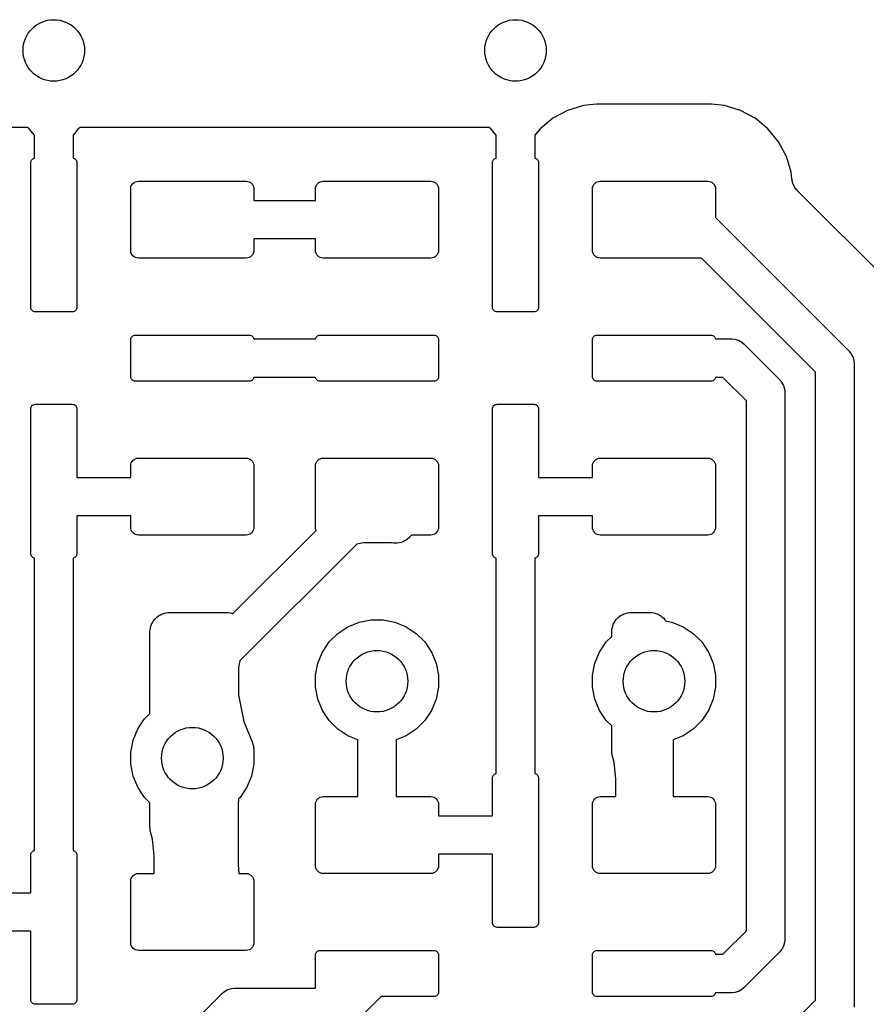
# Model space of a CAD drawing. Extents: x 59.9 to 90.6, y -72.1 to -46.5.
# Tile 15 of 24: x 82.3 to 87.8, y -66.7 to -60.3. Entities that reach past the tile are written whole.
import ezdxf

# ---------------------------------------------------------------- set-up
doc = ezdxf.new("R2010")
doc.units = 0
doc.header["$MEASUREMENT"] = 0
doc.layers.add('BLACK', color=7, linetype='CONTINUOUS')

msp = doc.modelspace()

# ---------------------------------------------------------------- linework, layer by layer
at = {"layer": 'BLACK', "linetype": 'CONTINUOUS'}
for p, q in [((85.9422, -60.8582), (85.8386, -60.8896)), ((86.0254, -60.85), (85.9422, -60.8582)), ((86.7746, -60.85), (86.0254, -60.85)), ((86.8578, -60.8582), (86.7746, -60.85)), ((86.9614, -60.8896), (86.8578, -60.8582)), ((85.8386, -60.8896), (85.7431, -60.9407)), ((87.0569, -60.9407), (86.9614, -60.8896)), ((85.7431, -60.9407), (85.6594, -61.0094)), ((87.1406, -61.0094), (87.0569, -60.9407)), ((82.3292, -61), (79.6708, -61)), ((82.3406, -61.0094), (82.3292, -61)), ((82.375, -61.0513), (82.3406, -61.0094)), ((82.375, -61.2005), (82.375, -61.0513)), ((82.6594, -61.0094), (82.625, -61.0513)), ((82.625, -61.0513), (82.625, -61.2005)), ((82.6708, -61), (82.6594, -61.0094)), ((85.3292, -61), (82.6708, -61)), ((85.3406, -61.0094), (85.3292, -61)), ((85.375, -61.0513), (85.3406, -61.0094)), ((85.375, -61.2005), (85.375, -61.0513)), ((85.6594, -61.0094), (85.625, -61.0513)), ((85.625, -61.0513), (85.625, -61.2005)), ((87.2093, -61.0931), (87.1406, -61.0094)), ((87.2604, -61.1886), (87.2093, -61.0931)), ((82.35, -61.23), (82.3506, -61.2241)), ((82.35, -62.17), (82.35, -61.23)), ((82.3506, -61.2241), (82.3523, -61.2185)), ((82.3523, -61.2185), (82.3551, -61.2133)), ((82.3551, -61.2133), (82.3588, -61.2088)), ((82.3588, -61.2088), (82.3633, -61.2051)), ((82.3633, -61.2051), (82.3685, -61.2023)), ((82.3685, -61.2023), (82.3741, -61.2006)), ((82.3741, -61.2006), (82.375, -61.2005)), ((82.625, -61.2005), (82.6259, -61.2006)), ((82.6259, -61.2006), (82.6315, -61.2023)), ((82.6315, -61.2023), (82.6367, -61.2051)), ((82.6367, -61.2051), (82.6412, -61.2088)), ((82.6412, -61.2088), (82.6449, -61.2133)), ((82.6449, -61.2133), (82.6477, -61.2185)), ((82.6477, -61.2185), (82.6494, -61.2241)), ((82.6494, -61.2241), (82.65, -61.23)), ((82.65, -61.23), (82.65, -62.17)), ((85.35, -61.23), (85.3506, -61.2241)), ((85.35, -62.17), (85.35, -61.23)), ((85.3506, -61.2241), (85.3523, -61.2185)), ((85.3523, -61.2185), (85.3551, -61.2133)), ((85.3551, -61.2133), (85.3588, -61.2088)), ((85.3588, -61.2088), (85.3633, -61.2051)), ((85.3633, -61.2051), (85.3685, -61.2023)), ((85.3685, -61.2023), (85.3741, -61.2006)), ((85.3741, -61.2006), (85.375, -61.2005)), ((85.625, -61.2005), (85.6259, -61.2006)), ((85.6259, -61.2006), (85.6315, -61.2023)), ((85.6315, -61.2023), (85.6367, -61.2051)), ((85.6367, -61.2051), (85.6412, -61.2088)), ((85.6412, -61.2088), (85.6449, -61.2133)), ((85.6449, -61.2133), (85.6477, -61.2185)), ((85.6477, -61.2185), (85.6494, -61.2241)), ((85.6494, -61.2241), (85.65, -61.23)), ((85.65, -61.23), (85.65, -62.17)), ((87.2918, -61.2922), (87.2604, -61.1886)), ((87.296, -61.335), (87.2918, -61.2922)), ((83.0038, -61.3809), (83.0084, -61.3722)), ((83.0084, -61.3722), (83.0146, -61.3646)), ((83.0146, -61.3646), (83.0222, -61.3584)), ((83.0222, -61.3584), (83.0309, -61.3538)), ((83.0309, -61.3538), (83.0402, -61.351)), ((83.0402, -61.351), (83.05, -61.35)), ((83.05, -61.35), (83.75, -61.35)), ((83.75, -61.35), (83.7598, -61.351)), ((83.7598, -61.351), (83.7691, -61.3538)), ((83.7691, -61.3538), (83.7778, -61.3584)), ((83.7778, -61.3584), (83.7854, -61.3646)), ((83.7854, -61.3646), (83.7916, -61.3722)), ((83.7916, -61.3722), (83.7962, -61.3809)), ((84.2038, -61.3809), (84.2084, -61.3722)), ((84.2084, -61.3722), (84.2146, -61.3646)), ((84.2146, -61.3646), (84.2222, -61.3584)), ((84.2222, -61.3584), (84.2309, -61.3538)), ((84.2309, -61.3538), (84.2402, -61.351)), ((84.2402, -61.351), (84.25, -61.35)), ((84.25, -61.35), (84.95, -61.35)), ((84.95, -61.35), (84.9598, -61.351)), ((84.9598, -61.351), (84.9691, -61.3538)), ((84.9691, -61.3538), (84.9778, -61.3584)), ((84.9778, -61.3584), (84.9854, -61.3646)), ((84.9854, -61.3646), (84.9916, -61.3722)), ((84.9916, -61.3722), (84.9962, -61.3809)), ((86.0038, -61.3809), (86.0084, -61.3722)), ((86.0084, -61.3722), (86.0146, -61.3646)), ((86.0146, -61.3646), (86.0222, -61.3584)), ((86.0222, -61.3584), (86.0309, -61.3538)), ((86.0309, -61.3538), (86.0402, -61.351)), ((86.0402, -61.351), (86.05, -61.35)), ((86.05, -61.35), (86.75, -61.35)), ((86.75, -61.35), (86.7598, -61.351)), ((86.7598, -61.351), (86.7691, -61.3538)), ((86.7691, -61.3538), (86.7778, -61.3584)), ((86.7778, -61.3584), (86.7854, -61.3646)), ((86.7854, -61.3646), (86.7916, -61.3722)), ((86.7916, -61.3722), (86.7962, -61.3809)), ((87.2971, -61.3404), (87.296, -61.335)), ((87.2976, -61.3459), (87.2971, -61.3404)), ((87.2995, -61.3525), (87.2976, -61.3459)), ((87.3008, -61.3593), (87.2995, -61.3525)), ((87.3029, -61.3644), (87.3008, -61.3593)), ((87.3045, -61.3697), (87.3029, -61.3644)), ((87.3077, -61.3758), (87.3045, -61.3697)), ((87.3103, -61.3822), (87.3077, -61.3758)), ((83, -61.4), (83.001, -61.3902)), ((83, -61.8), (83, -61.4)), ((83.001, -61.3902), (83.0038, -61.3809)), ((83.7962, -61.3809), (83.799, -61.3902)), ((83.799, -61.3902), (83.8, -61.4)), ((83.8, -61.4), (83.8, -61.475)), ((84.2, -61.4), (84.201, -61.3902)), ((84.2, -61.475), (84.2, -61.4)), ((84.201, -61.3902), (84.2038, -61.3809)), ((84.9962, -61.3809), (84.999, -61.3902)), ((84.999, -61.3902), (85, -61.4)), ((85, -61.4), (85, -61.8)), ((86, -61.4), (86.001, -61.3902)), ((86, -61.8), (86, -61.4)), ((86.001, -61.3902), (86.0038, -61.3809)), ((86.7962, -61.3809), (86.799, -61.3902)), ((86.799, -61.3902), (86.8, -61.4)), ((86.8, -61.4), (86.8, -61.5868)), ((87.3133, -61.3868), (87.3103, -61.3822)), ((87.3159, -61.3917), (87.3133, -61.3868)), ((87.3202, -61.3971), (87.3159, -61.3917)), ((87.324, -61.4028), (87.3202, -61.3971)), ((87.3279, -61.4067), (87.324, -61.4028)), ((87.3314, -61.411), (87.3279, -61.4067)), ((87.3326, -61.4123), (87.3314, -61.411)), ((87.9908, -62.0706), (87.3326, -61.4123)), ((83.8, -61.475), (84.2, -61.475)), ((86.8, -61.5868), (87.6591, -62.4459)), ((84.2, -61.725), (83.8, -61.725)), ((83.8, -61.725), (83.8, -61.8)), ((84.2, -61.8), (84.2, -61.725)), ((83.001, -61.8098), (83, -61.8)), ((83.0038, -61.8191), (83.001, -61.8098)), ((83.0084, -61.8278), (83.0038, -61.8191)), ((83.7962, -61.8191), (83.7916, -61.8278)), ((83.799, -61.8098), (83.7962, -61.8191)), ((83.8, -61.8), (83.799, -61.8098)), ((84.201, -61.8098), (84.2, -61.8)), ((84.2038, -61.8191), (84.201, -61.8098)), ((84.2084, -61.8278), (84.2038, -61.8191)), ((84.9962, -61.8191), (84.9916, -61.8278)), ((84.999, -61.8098), (84.9962, -61.8191)), ((85, -61.8), (84.999, -61.8098)), ((86.001, -61.8098), (86, -61.8)), ((86.0038, -61.8191), (86.001, -61.8098)), ((86.0084, -61.8278), (86.0038, -61.8191)), ((83.0146, -61.8354), (83.0084, -61.8278)), ((83.0222, -61.8416), (83.0146, -61.8354)), ((83.0309, -61.8462), (83.0222, -61.8416)), ((83.0402, -61.849), (83.0309, -61.8462)), ((83.05, -61.85), (83.0402, -61.849)), ((83.75, -61.85), (83.05, -61.85)), ((83.7598, -61.849), (83.75, -61.85)), ((83.7691, -61.8462), (83.7598, -61.849)), ((83.7778, -61.8416), (83.7691, -61.8462)), ((83.7854, -61.8354), (83.7778, -61.8416)), ((83.7916, -61.8278), (83.7854, -61.8354)), ((84.2146, -61.8354), (84.2084, -61.8278)), ((84.2222, -61.8416), (84.2146, -61.8354)), ((84.2309, -61.8462), (84.2222, -61.8416)), ((84.2402, -61.849), (84.2309, -61.8462)), ((84.25, -61.85), (84.2402, -61.849)), ((84.95, -61.85), (84.25, -61.85)), ((84.9598, -61.849), (84.95, -61.85)), ((84.9691, -61.8462), (84.9598, -61.849)), ((84.9778, -61.8416), (84.9691, -61.8462)), ((84.9854, -61.8354), (84.9778, -61.8416)), ((84.9916, -61.8278), (84.9854, -61.8354)), ((86.0146, -61.8354), (86.0084, -61.8278)), ((86.0222, -61.8416), (86.0146, -61.8354)), ((86.0309, -61.8462), (86.0222, -61.8416)), ((86.0402, -61.849), (86.0309, -61.8462)), ((86.05, -61.85), (86.0402, -61.849)), ((86.7096, -61.85), (86.05, -61.85)), ((87.45, -62.5904), (86.7096, -61.85)), ((82.3506, -62.1759), (82.35, -62.17)), ((82.3523, -62.1815), (82.3506, -62.1759)), ((82.3551, -62.1867), (82.3523, -62.1815)), ((82.3588, -62.1912), (82.3551, -62.1867)), ((82.3633, -62.1949), (82.3588, -62.1912)), ((82.3685, -62.1977), (82.3633, -62.1949)), ((82.3741, -62.1994), (82.3685, -62.1977)), ((82.38, -62.2), (82.3741, -62.1994)), ((82.62, -62.2), (82.38, -62.2)), ((82.6259, -62.1994), (82.62, -62.2)), ((82.6315, -62.1977), (82.6259, -62.1994)), ((82.6367, -62.1949), (82.6315, -62.1977)), ((82.6412, -62.1912), (82.6367, -62.1949)), ((82.6449, -62.1867), (82.6412, -62.1912)), ((82.6477, -62.1815), (82.6449, -62.1867)), ((82.6494, -62.1759), (82.6477, -62.1815)), ((82.65, -62.17), (82.6494, -62.1759)), ((85.3506, -62.1759), (85.35, -62.17)), ((85.3523, -62.1815), (85.3506, -62.1759)), ((85.3551, -62.1867), (85.3523, -62.1815)), ((85.3588, -62.1912), (85.3551, -62.1867)), ((85.3633, -62.1949), (85.3588, -62.1912)), ((85.3685, -62.1977), (85.3633, -62.1949)), ((85.3741, -62.1994), (85.3685, -62.1977)), ((85.38, -62.2), (85.3741, -62.1994)), ((85.62, -62.2), (85.38, -62.2)), ((85.6259, -62.1994), (85.62, -62.2)), ((85.6315, -62.1977), (85.6259, -62.1994)), ((85.6367, -62.1949), (85.6315, -62.1977)), ((85.6412, -62.1912), (85.6367, -62.1949)), ((85.6449, -62.1867), (85.6412, -62.1912)), ((85.6477, -62.1815), (85.6449, -62.1867)), ((85.6494, -62.1759), (85.6477, -62.1815)), ((85.65, -62.17), (85.6494, -62.1759)), ((83, -62.38), (83.0006, -62.3741)), ((83, -62.62), (83, -62.38)), ((83.0006, -62.3741), (83.0023, -62.3685)), ((83.0023, -62.3685), (83.0051, -62.3633)), ((83.0051, -62.3633), (83.0088, -62.3588)), ((83.0088, -62.3588), (83.0133, -62.3551)), ((83.0133, -62.3551), (83.0185, -62.3523)), ((83.0185, -62.3523), (83.0241, -62.3506)), ((83.0241, -62.3506), (83.03, -62.35)), ((83.03, -62.35), (83.77, -62.35)), ((83.77, -62.35), (83.7759, -62.3506)), ((83.7759, -62.3506), (83.7815, -62.3523)), ((83.7815, -62.3523), (83.7867, -62.3551)), ((83.7867, -62.3551), (83.7912, -62.3588)), ((83.7912, -62.3588), (83.7949, -62.3633)), ((83.7949, -62.3633), (83.7977, -62.3685)), ((83.7977, -62.3685), (83.7994, -62.3741)), ((83.7994, -62.3741), (83.7995, -62.375)), ((83.7995, -62.375), (84.2005, -62.375)), ((84.2005, -62.375), (84.2006, -62.3741)), ((84.2006, -62.3741), (84.2023, -62.3685)), ((84.2023, -62.3685), (84.2051, -62.3633)), ((84.2051, -62.3633), (84.2088, -62.3588)), ((84.2088, -62.3588), (84.2133, -62.3551)), ((84.2133, -62.3551), (84.2185, -62.3523)), ((84.2185, -62.3523), (84.2241, -62.3506)), ((84.2241, -62.3506), (84.23, -62.35)), ((84.23, -62.35), (84.97, -62.35)), ((84.97, -62.35), (84.9759, -62.3506)), ((84.9759, -62.3506), (84.9815, -62.3523)), ((84.9815, -62.3523), (84.9867, -62.3551)), ((84.9867, -62.3551), (84.9912, -62.3588)), ((84.9912, -62.3588), (84.9949, -62.3633)), ((84.9949, -62.3633), (84.9977, -62.3685)), ((84.9977, -62.3685), (84.9994, -62.3741)), ((84.9994, -62.3741), (85, -62.38)), ((85, -62.38), (85, -62.62)), ((86, -62.38), (86.0006, -62.3741)), ((86, -62.62), (86, -62.38)), ((86.0006, -62.3741), (86.0023, -62.3685)), ((86.0023, -62.3685), (86.0051, -62.3633)), ((86.0051, -62.3633), (86.0088, -62.3588)), ((86.0088, -62.3588), (86.0133, -62.3551)), ((86.0133, -62.3551), (86.0185, -62.3523)), ((86.0185, -62.3523), (86.0241, -62.3506)), ((86.0241, -62.3506), (86.03, -62.35)), ((86.03, -62.35), (86.77, -62.35)), ((86.77, -62.35), (86.7759, -62.3506)), ((86.7759, -62.3506), (86.7815, -62.3523)), ((86.7815, -62.3523), (86.7867, -62.3551)), ((86.7867, -62.3551), (86.7912, -62.3588)), ((86.7912, -62.3588), (86.7949, -62.3633)), ((86.7949, -62.3633), (86.7977, -62.3685)), ((86.7977, -62.3685), (86.7994, -62.3741)), ((86.7994, -62.3741), (86.7995, -62.375)), ((86.7995, -62.375), (86.8939, -62.375)), ((86.8939, -62.375), (86.9, -62.3744)), ((86.9, -62.3744), (86.9061, -62.375)), ((86.9061, -62.375), (86.9061, -62.375)), ((86.9061, -62.375), (86.9245, -62.3768)), ((86.9245, -62.3768), (86.9481, -62.384)), ((86.9481, -62.384), (86.9698, -62.3956)), ((86.9698, -62.3956), (86.9888, -62.4112)), ((86.9888, -62.4112), (86.9927, -62.416)), ((86.9927, -62.416), (87.2091, -62.6323)), ((87.6591, -62.4459), (87.6638, -62.4498)), ((87.6638, -62.4498), (87.6677, -62.4546)), ((87.6677, -62.4546), (87.6795, -62.4688)), ((87.6795, -62.4688), (87.6878, -62.4845)), ((87.6878, -62.4845), (87.6911, -62.4905)), ((87.6911, -62.4905), (87.6982, -62.5141)), ((87.6982, -62.5141), (87.7, -62.5325)), ((87.45, -66.6732), (87.45, -62.5904)), ((87.7, -62.5325), (87.7, -62.5325)), ((87.7, -62.5325), (87.7006, -62.5386)), ((87.7006, -62.5386), (87.7, -62.5447)), ((87.7, -62.5447), (87.7, -66.7189)), ((83.0006, -62.6259), (83, -62.62)), ((83.0023, -62.6315), (83.0006, -62.6259)), ((83.0051, -62.6367), (83.0023, -62.6315)), ((83.0088, -62.6412), (83.0051, -62.6367)), ((83.0133, -62.6449), (83.0088, -62.6412)), ((83.0185, -62.6477), (83.0133, -62.6449)), ((83.0241, -62.6494), (83.0185, -62.6477)), ((83.03, -62.65), (83.0241, -62.6494)), ((83.77, -62.65), (83.03, -62.65)), ((83.7759, -62.6494), (83.77, -62.65)), ((83.7815, -62.6477), (83.7759, -62.6494)), ((83.7867, -62.6449), (83.7815, -62.6477)), ((83.7912, -62.6412), (83.7867, -62.6449)), ((83.7949, -62.6367), (83.7912, -62.6412)), ((83.7977, -62.6315), (83.7949, -62.6367)), ((83.7994, -62.6259), (83.7977, -62.6315)), ((83.7995, -62.625), (83.7994, -62.6259)), ((84.2005, -62.625), (83.7995, -62.625)), ((84.2006, -62.6259), (84.2005, -62.625)), ((84.2023, -62.6315), (84.2006, -62.6259)), ((84.2051, -62.6367), (84.2023, -62.6315)), ((84.2088, -62.6412), (84.2051, -62.6367)), ((84.2133, -62.6449), (84.2088, -62.6412)), ((84.2185, -62.6477), (84.2133, -62.6449)), ((84.2241, -62.6494), (84.2185, -62.6477)), ((84.23, -62.65), (84.2241, -62.6494)), ((84.97, -62.65), (84.23, -62.65)), ((84.9759, -62.6494), (84.97, -62.65)), ((84.9815, -62.6477), (84.9759, -62.6494)), ((84.9867, -62.6449), (84.9815, -62.6477)), ((84.9912, -62.6412), (84.9867, -62.6449)), ((84.9949, -62.6367), (84.9912, -62.6412)), ((84.9977, -62.6315), (84.9949, -62.6367)), ((84.9994, -62.6259), (84.9977, -62.6315)), ((85, -62.62), (84.9994, -62.6259)), ((86.0006, -62.6259), (86, -62.62)), ((86.0023, -62.6315), (86.0006, -62.6259)), ((86.0051, -62.6367), (86.0023, -62.6315)), ((86.0088, -62.6412), (86.0051, -62.6367)), ((86.0133, -62.6449), (86.0088, -62.6412)), ((86.0185, -62.6477), (86.0133, -62.6449)), ((86.0241, -62.6494), (86.0185, -62.6477)), ((86.03, -62.65), (86.0241, -62.6494)), ((86.77, -62.65), (86.03, -62.65)), ((86.7759, -62.6494), (86.77, -62.65)), ((86.7815, -62.6477), (86.7759, -62.6494)), ((86.7867, -62.6449), (86.7815, -62.6477)), ((86.7912, -62.6412), (86.7867, -62.6449)), ((86.7949, -62.6367), (86.7912, -62.6412)), ((86.7977, -62.6315), (86.7949, -62.6367)), ((86.7994, -62.6259), (86.7977, -62.6315)), ((86.7995, -62.625), (86.7994, -62.6259)), ((86.8482, -62.625), (86.7995, -62.625)), ((87, -62.7768), (86.8482, -62.625)), ((87.2091, -62.6323), (87.2138, -62.6362)), ((87.2138, -62.6362), (87.2177, -62.641)), ((87.2177, -62.641), (87.2177, -62.641)), ((87.2177, -62.641), (87.2252, -62.65)), ((87.2252, -62.65), (87.2294, -62.6552)), ((87.2294, -62.6552), (87.2411, -62.6769)), ((87.2411, -62.6769), (87.2482, -62.7005)), ((87.2482, -62.7005), (87.25, -62.7189)), ((87.25, -62.7189), (87.25, -62.7189)), ((87.25, -62.7189), (87.2506, -62.725)), ((87, -66.2232), (87, -62.7768)), ((87.2506, -62.725), (87.25, -62.7311)), ((87.25, -62.7311), (87.25, -66.2689)), ((82.35, -62.83), (82.3506, -62.8241)), ((82.35, -63.77), (82.35, -62.83)), ((82.3506, -62.8241), (82.3523, -62.8185)), ((82.3523, -62.8185), (82.3551, -62.8133)), ((82.3551, -62.8133), (82.3588, -62.8088)), ((82.3588, -62.8088), (82.3633, -62.8051)), ((82.3633, -62.8051), (82.3685, -62.8023)), ((82.3685, -62.8023), (82.3741, -62.8006)), ((82.3741, -62.8006), (82.38, -62.8)), ((82.38, -62.8), (82.62, -62.8)), ((82.62, -62.8), (82.6259, -62.8006)), ((82.6259, -62.8006), (82.6315, -62.8023)), ((82.6315, -62.8023), (82.6367, -62.8051)), ((82.6367, -62.8051), (82.6412, -62.8088)), ((82.6412, -62.8088), (82.6449, -62.8133)), ((82.6449, -62.8133), (82.6477, -62.8185)), ((82.6477, -62.8185), (82.6494, -62.8241)), ((82.6494, -62.8241), (82.65, -62.83)), ((82.65, -62.83), (82.65, -63.2732)), ((85.35, -62.83), (85.3506, -62.8241)), ((85.35, -63.77), (85.35, -62.83)), ((85.3506, -62.8241), (85.3523, -62.8185)), ((85.3523, -62.8185), (85.3551, -62.8133)), ((85.3551, -62.8133), (85.3588, -62.8088)), ((85.3588, -62.8088), (85.3633, -62.8051)), ((85.3633, -62.8051), (85.3685, -62.8023)), ((85.3685, -62.8023), (85.3741, -62.8006)), ((85.3741, -62.8006), (85.38, -62.8)), ((85.38, -62.8), (85.62, -62.8)), ((85.62, -62.8), (85.6259, -62.8006)), ((85.6259, -62.8006), (85.6315, -62.8023)), ((85.6315, -62.8023), (85.6367, -62.8051)), ((85.6367, -62.8051), (85.6412, -62.8088)), ((85.6412, -62.8088), (85.6449, -62.8133)), ((85.6449, -62.8133), (85.6477, -62.8185)), ((85.6477, -62.8185), (85.6494, -62.8241)), ((85.6494, -62.8241), (85.65, -62.83)), ((85.65, -62.83), (85.65, -63.2732)), ((83.0084, -63.1722), (83.0146, -63.1646)), ((83.0146, -63.1646), (83.0222, -63.1584)), ((83.0222, -63.1584), (83.0309, -63.1538)), ((83.0309, -63.1538), (83.0402, -63.151)), ((83.0402, -63.151), (83.05, -63.15)), ((83.05, -63.15), (83.75, -63.15)), ((83.75, -63.15), (83.7598, -63.151)), ((83.7598, -63.151), (83.7691, -63.1538)), ((83.7691, -63.1538), (83.7778, -63.1584)), ((83.7778, -63.1584), (83.7854, -63.1646)), ((83.7854, -63.1646), (83.7916, -63.1722)), ((84.2084, -63.1722), (84.2146, -63.1646)), ((84.2146, -63.1646), (84.2222, -63.1584)), ((84.2222, -63.1584), (84.2309, -63.1538)), ((84.2309, -63.1538), (84.2402, -63.151)), ((84.2402, -63.151), (84.25, -63.15)), ((84.25, -63.15), (84.95, -63.15)), ((84.95, -63.15), (84.9598, -63.151)), ((84.9598, -63.151), (84.9691, -63.1538)), ((84.9691, -63.1538), (84.9778, -63.1584)), ((84.9778, -63.1584), (84.9854, -63.1646)), ((84.9854, -63.1646), (84.9916, -63.1722)), ((86.0084, -63.1722), (86.0146, -63.1646)), ((86.0146, -63.1646), (86.0222, -63.1584)), ((86.0222, -63.1584), (86.0309, -63.1538)), ((86.0309, -63.1538), (86.0402, -63.151)), ((86.0402, -63.151), (86.05, -63.15)), ((86.05, -63.15), (86.75, -63.15)), ((86.75, -63.15), (86.7598, -63.151)), ((86.7598, -63.151), (86.7691, -63.1538)), ((86.7691, -63.1538), (86.7778, -63.1584)), ((86.7778, -63.1584), (86.7854, -63.1646)), ((86.7854, -63.1646), (86.7916, -63.1722)), ((83, -63.2), (83.001, -63.1902)), ((83, -63.275), (83, -63.2)), ((83.001, -63.1902), (83.0038, -63.1809)), ((83.0038, -63.1809), (83.0084, -63.1722)), ((83.7916, -63.1722), (83.7962, -63.1809)), ((83.7962, -63.1809), (83.799, -63.1902)), ((83.799, -63.1902), (83.8, -63.2)), ((83.8, -63.2), (83.8, -63.6)), ((84.2, -63.2), (84.201, -63.1902)), ((84.2, -63.6), (84.2, -63.2)), ((84.201, -63.1902), (84.2038, -63.1809)), ((84.2038, -63.1809), (84.2084, -63.1722)), ((84.9916, -63.1722), (84.9962, -63.1809)), ((84.9962, -63.1809), (84.999, -63.1902)), ((84.999, -63.1902), (85, -63.2)), ((85, -63.2), (85, -63.6)), ((86, -63.2), (86.001, -63.1902)), ((86, -63.275), (86, -63.2)), ((86.001, -63.1902), (86.0038, -63.1809)), ((86.0038, -63.1809), (86.0084, -63.1722)), ((86.7916, -63.1722), (86.7962, -63.1809)), ((86.7962, -63.1809), (86.799, -63.1902)), ((86.799, -63.1902), (86.8, -63.2)), ((86.8, -63.2), (86.8, -63.6)), ((82.65, -63.2732), (82.6518, -63.275)), ((82.6518, -63.275), (83, -63.275)), ((85.65, -63.2732), (85.6518, -63.275)), ((85.6518, -63.275), (86, -63.275)), ((83, -63.525), (82.65, -63.525)), ((82.65, -63.525), (82.65, -63.77)), ((83, -63.6), (83, -63.525)), ((86, -63.525), (85.65, -63.525)), ((85.65, -63.525), (85.65, -63.77)), ((86, -63.6), (86, -63.525)), ((83.001, -63.6098), (83, -63.6)), ((83.0038, -63.6191), (83.001, -63.6098)), ((83.799, -63.6098), (83.7962, -63.6191)), ((83.8, -63.6), (83.799, -63.6098)), ((84.201, -63.6098), (84.2, -63.6)), ((84.2038, -63.6191), (84.201, -63.6098)), ((84.999, -63.6098), (84.9962, -63.6191)), ((85, -63.6), (84.999, -63.6098)), ((86.001, -63.6098), (86, -63.6)), ((86.0038, -63.6191), (86.001, -63.6098)), ((86.799, -63.6098), (86.7962, -63.6191)), ((86.8, -63.6), (86.799, -63.6098)), ((83.0084, -63.6278), (83.0038, -63.6191)), ((83.0146, -63.6354), (83.0084, -63.6278)), ((83.0222, -63.6416), (83.0146, -63.6354)), ((83.0309, -63.6462), (83.0222, -63.6416)), ((83.0402, -63.649), (83.0309, -63.6462)), ((83.05, -63.65), (83.0402, -63.649)), ((83.75, -63.65), (83.05, -63.65)), ((83.6626, -64.1606), (84.2039, -63.6193)), ((83.7598, -63.649), (83.75, -63.65)), ((83.7691, -63.6462), (83.7598, -63.649)), ((83.7778, -63.6416), (83.7691, -63.6462)), ((83.7854, -63.6354), (83.7778, -63.6416)), ((83.7916, -63.6278), (83.7854, -63.6354)), ((83.7962, -63.6191), (83.7916, -63.6278)), ((84.2039, -63.6193), (84.2038, -63.6191)), ((84.7995, -63.675), (84.7902, -63.6826)), ((84.8088, -63.6675), (84.7995, -63.675)), ((84.8091, -63.6672), (84.8088, -63.6675)), ((84.8094, -63.6669), (84.8091, -63.6672)), ((84.8171, -63.6577), (84.8094, -63.6669)), ((84.8235, -63.65), (84.8171, -63.6577)), ((84.95, -63.65), (84.8235, -63.65)), ((84.9598, -63.649), (84.95, -63.65)), ((84.9691, -63.6462), (84.9598, -63.649)), ((84.9778, -63.6416), (84.9691, -63.6462)), ((84.9854, -63.6354), (84.9778, -63.6416)), ((84.9916, -63.6278), (84.9854, -63.6354)), ((84.9962, -63.6191), (84.9916, -63.6278)), ((86.0084, -63.6278), (86.0038, -63.6191)), ((86.0146, -63.6354), (86.0084, -63.6278)), ((86.0222, -63.6416), (86.0146, -63.6354)), ((86.0309, -63.6462), (86.0222, -63.6416)), ((86.0402, -63.649), (86.0309, -63.6462)), ((86.05, -63.65), (86.0402, -63.649)), ((86.75, -63.65), (86.05, -63.65)), ((86.7598, -63.649), (86.75, -63.65)), ((86.7691, -63.6462), (86.7598, -63.649)), ((86.7778, -63.6416), (86.7691, -63.6462)), ((86.7854, -63.6354), (86.7778, -63.6416)), ((86.7916, -63.6278), (86.7854, -63.6354)), ((86.7962, -63.6191), (86.7916, -63.6278)), ((84.4682, -63.7086), (83.7086, -64.4682)), ((84.5114, -63.7), (84.4682, -63.7086)), ((84.6886, -63.7), (84.5114, -63.7)), ((84.6952, -63.7013), (84.6886, -63.7)), ((84.7071, -63.7025), (84.6952, -63.7013)), ((84.7191, -63.7037), (84.7071, -63.7025)), ((84.7195, -63.7037), (84.7191, -63.7037)), ((84.7199, -63.7037), (84.7195, -63.7037)), ((84.7318, -63.7026), (84.7199, -63.7037)), ((84.7438, -63.7015), (84.7318, -63.7026)), ((84.7441, -63.7014), (84.7438, -63.7015)), ((84.7445, -63.7013), (84.7441, -63.7014)), ((84.7561, -63.6979), (84.7445, -63.7013)), ((84.7675, -63.6945), (84.7561, -63.6979)), ((84.7679, -63.6943), (84.7675, -63.6945)), ((84.7683, -63.6942), (84.7679, -63.6943)), ((84.7789, -63.6886), (84.7683, -63.6942)), ((84.7895, -63.683), (84.7789, -63.6886)), ((84.7898, -63.6828), (84.7895, -63.683)), ((84.7902, -63.6826), (84.7898, -63.6828)), ((82.3506, -63.7759), (82.35, -63.77)), ((82.3523, -63.7815), (82.3506, -63.7759)), ((82.3551, -63.7867), (82.3523, -63.7815)), ((82.3588, -63.7912), (82.3551, -63.7867)), ((82.3633, -63.7949), (82.3588, -63.7912)), ((82.3685, -63.7977), (82.3633, -63.7949)), ((82.3741, -63.7994), (82.3685, -63.7977)), ((82.375, -63.7995), (82.3741, -63.7994)), ((82.375, -65.7005), (82.375, -63.7995)), ((82.6259, -63.7994), (82.625, -63.7995)), ((82.625, -63.7995), (82.625, -65.7005)), ((82.6315, -63.7977), (82.6259, -63.7994)), ((82.6367, -63.7949), (82.6315, -63.7977)), ((82.6412, -63.7912), (82.6367, -63.7949)), ((82.6449, -63.7867), (82.6412, -63.7912)), ((82.6477, -63.7815), (82.6449, -63.7867)), ((82.6494, -63.7759), (82.6477, -63.7815)), ((82.65, -63.77), (82.6494, -63.7759)), ((85.3506, -63.7759), (85.35, -63.77)), ((85.3523, -63.7815), (85.3506, -63.7759)), ((85.3551, -63.7867), (85.3523, -63.7815)), ((85.3588, -63.7912), (85.3551, -63.7867)), ((85.3633, -63.7949), (85.3588, -63.7912)), ((85.3685, -63.7977), (85.3633, -63.7949)), ((85.3741, -63.7994), (85.3685, -63.7977)), ((85.375, -63.7995), (85.3741, -63.7994)), ((85.375, -65.2005), (85.375, -63.7995)), ((85.6259, -63.7994), (85.625, -63.7995)), ((85.625, -63.7995), (85.625, -65.2005)), ((85.6315, -63.7977), (85.6259, -63.7994)), ((85.6367, -63.7949), (85.6315, -63.7977)), ((85.6412, -63.7912), (85.6367, -63.7949)), ((85.6449, -63.7867), (85.6412, -63.7912)), ((85.6477, -63.7815), (85.6449, -63.7867)), ((85.6494, -63.7759), (85.6477, -63.7815)), ((85.65, -63.77), (85.6494, -63.7759)), ((83.1549, -64.1991), (83.1625, -64.1899)), ((83.1625, -64.1899), (83.1629, -64.1896)), ((83.1629, -64.1896), (83.1631, -64.1893)), ((83.1631, -64.1893), (83.1725, -64.1818)), ((83.1725, -64.1818), (83.1817, -64.1743)), ((83.1817, -64.1743), (83.1821, -64.174)), ((83.1821, -64.174), (83.1825, -64.1738)), ((83.1825, -64.1738), (83.1931, -64.1682)), ((83.1931, -64.1682), (83.2036, -64.1626)), ((83.2036, -64.1626), (83.204, -64.1625)), ((83.204, -64.1625), (83.2044, -64.1623)), ((83.2044, -64.1623), (83.2159, -64.1589)), ((83.2159, -64.1589), (83.2273, -64.1555)), ((83.2273, -64.1555), (83.2278, -64.1554)), ((83.2278, -64.1554), (83.2282, -64.1553)), ((83.2282, -64.1553), (83.2401, -64.1542)), ((83.2401, -64.1542), (83.252, -64.153)), ((83.252, -64.153), (83.6209, -64.153)), ((83.6209, -64.153), (83.622, -64.153)), ((83.622, -64.153), (83.622, -64.153)), ((83.622, -64.153), (83.6221, -64.153)), ((83.6221, -64.153), (83.6227, -64.153)), ((83.6227, -64.153), (83.6349, -64.1544)), ((83.6349, -64.1544), (83.6467, -64.1557)), ((83.6467, -64.1557), (83.647, -64.1558)), ((83.647, -64.1558), (83.6473, -64.1558)), ((83.6473, -64.1558), (83.6589, -64.1595)), ((83.6589, -64.1595), (83.6626, -64.1606)), ((86.1549, -64.1991), (86.1625, -64.1899)), ((86.1625, -64.1899), (86.1629, -64.1896)), ((86.1629, -64.1896), (86.1631, -64.1893)), ((86.1631, -64.1893), (86.1725, -64.1818)), ((86.1725, -64.1818), (86.1817, -64.1743)), ((86.1817, -64.1743), (86.1821, -64.174)), ((86.1821, -64.174), (86.1825, -64.1738)), ((86.1825, -64.1738), (86.1931, -64.1682)), ((86.1931, -64.1682), (86.2036, -64.1626)), ((86.2036, -64.1626), (86.204, -64.1625)), ((86.204, -64.1625), (86.2044, -64.1623)), ((86.2044, -64.1623), (86.2159, -64.1589)), ((86.2159, -64.1589), (86.2273, -64.1555)), ((86.2273, -64.1555), (86.2278, -64.1554)), ((86.2278, -64.1554), (86.2282, -64.1553)), ((86.2282, -64.1553), (86.2401, -64.1542)), ((86.2401, -64.1542), (86.252, -64.153)), ((86.252, -64.153), (86.373, -64.153)), ((86.373, -64.153), (86.3739, -64.153)), ((86.3739, -64.153), (86.3739, -64.153)), ((86.3739, -64.153), (86.3739, -64.153)), ((86.3739, -64.153), (86.3748, -64.153)), ((86.3748, -64.153), (86.3867, -64.1544)), ((86.3867, -64.1544), (86.3985, -64.1556)), ((86.3985, -64.1556), (86.399, -64.1558)), ((86.399, -64.1558), (86.3994, -64.1558)), ((86.3994, -64.1558), (86.4108, -64.1594)), ((86.4108, -64.1594), (86.4222, -64.163)), ((86.4222, -64.163), (86.4226, -64.1632)), ((86.4226, -64.1632), (86.423, -64.1633)), ((86.423, -64.1633), (86.4335, -64.169)), ((86.4335, -64.169), (86.444, -64.1747)), ((86.444, -64.1747), (86.4444, -64.175)), ((86.4444, -64.175), (86.4448, -64.1752)), ((86.4448, -64.1752), (86.4539, -64.1829)), ((86.4539, -64.1829), (86.4631, -64.1905)), ((86.4631, -64.1905), (86.4634, -64.1909)), ((86.4634, -64.1909), (86.4637, -64.1912)), ((86.4637, -64.1912), (86.4712, -64.2005)), ((83.1263, -64.2663), (83.1276, -64.2545)), ((83.1276, -64.2545), (83.1277, -64.2541)), ((83.1277, -64.2541), (83.1278, -64.2536)), ((83.1278, -64.2536), (83.1314, -64.2422)), ((83.1314, -64.2422), (83.1349, -64.2308)), ((83.1349, -64.2308), (83.1351, -64.2304)), ((83.1351, -64.2304), (83.1353, -64.23)), ((83.1353, -64.23), (83.141, -64.2195)), ((83.141, -64.2195), (83.1467, -64.209)), ((83.1467, -64.209), (83.147, -64.2087)), ((83.147, -64.2087), (83.1472, -64.2083)), ((83.1472, -64.2083), (83.1549, -64.1991)), ((84.345, -64.2893), (84.4105, -64.2455)), ((84.4105, -64.2455), (84.4833, -64.2154)), ((84.4833, -64.2154), (84.5606, -64.2)), ((84.5606, -64.2), (84.6394, -64.2)), ((84.6394, -64.2), (84.7167, -64.2154)), ((84.7167, -64.2154), (84.7895, -64.2455)), ((84.7895, -64.2455), (84.855, -64.2893)), ((86.1263, -64.2663), (86.1276, -64.2545)), ((86.1276, -64.2545), (86.1277, -64.2541)), ((86.1277, -64.2541), (86.1278, -64.2536)), ((86.1278, -64.2536), (86.1314, -64.2422)), ((86.1314, -64.2422), (86.1349, -64.2308)), ((86.1349, -64.2308), (86.1351, -64.2304)), ((86.1351, -64.2304), (86.1353, -64.23)), ((86.1353, -64.23), (86.141, -64.2195)), ((86.141, -64.2195), (86.1467, -64.209)), ((86.1467, -64.209), (86.147, -64.2087)), ((86.147, -64.2087), (86.1472, -64.2083)), ((86.1472, -64.2083), (86.1549, -64.1991)), ((86.4712, -64.2005), (86.4769, -64.2075)), ((86.4769, -64.2075), (86.5167, -64.2154)), ((86.5167, -64.2154), (86.5895, -64.2455)), ((86.5895, -64.2455), (86.655, -64.2893)), ((83.125, -64.2783), (83.1263, -64.2663)), ((83.125, -64.2791), (83.125, -64.2783)), ((83.125, -64.2792), (83.125, -64.2791)), ((83.125, -64.2791), (83.125, -64.2791)), ((83.125, -64.28), (83.125, -64.2792)), ((83.125, -64.8093), (83.125, -64.28)), ((84.2893, -64.345), (84.345, -64.2893)), ((84.855, -64.2893), (84.9107, -64.345)), ((86.0893, -64.345), (86.125, -64.3093)), ((86.125, -64.2783), (86.1263, -64.2663)), ((86.125, -64.2791), (86.125, -64.2783)), ((86.125, -64.2792), (86.125, -64.2791)), ((86.125, -64.2791), (86.125, -64.2791)), ((86.125, -64.28), (86.125, -64.2792)), ((86.125, -64.3093), (86.125, -64.28)), ((86.655, -64.2893), (86.7107, -64.345)), ((84.2455, -64.4105), (84.2893, -64.345)), ((84.9107, -64.345), (84.9545, -64.4105)), ((86.0455, -64.4105), (86.0893, -64.345)), ((86.7107, -64.345), (86.7545, -64.4105)), ((84.2154, -64.4833), (84.2455, -64.4105)), ((84.9545, -64.4105), (84.9846, -64.4833)), ((86.0154, -64.4833), (86.0455, -64.4105)), ((86.7545, -64.4105), (86.7846, -64.4833)), ((83.7086, -64.4682), (83.7, -64.5114)), ((83.7, -64.5114), (83.7, -64.6886)), ((84.2, -64.5606), (84.2154, -64.4833)), ((84.9846, -64.4833), (85, -64.5606)), ((86, -64.5606), (86.0154, -64.4833)), ((86.7846, -64.4833), (86.8, -64.5606)), ((84.2, -64.6394), (84.2, -64.5606)), ((85, -64.5606), (85, -64.6394)), ((86, -64.6394), (86, -64.5606)), ((86.8, -64.5606), (86.8, -64.6394)), ((84.2154, -64.7167), (84.2, -64.6394)), ((85, -64.6394), (84.9846, -64.7167)), ((86.0154, -64.7167), (86, -64.6394)), ((86.8, -64.6394), (86.7846, -64.7167)), ((83.7, -64.6886), (83.7346, -64.8625)), ((84.2455, -64.7895), (84.2154, -64.7167)), ((84.9846, -64.7167), (84.9545, -64.7895)), ((86.0455, -64.7895), (86.0154, -64.7167)), ((86.7846, -64.7167), (86.7545, -64.7895)), ((83.0893, -64.845), (83.125, -64.8093)), ((84.2893, -64.855), (84.2455, -64.7895)), ((84.9545, -64.7895), (84.9107, -64.855)), ((86.0893, -64.855), (86.0455, -64.7895)), ((86.7545, -64.7895), (86.7107, -64.855)), ((83.0455, -64.9105), (83.0893, -64.845)), ((83.7346, -64.8625), (83.7545, -64.9105)), ((84.345, -64.9107), (84.2893, -64.855)), ((84.9107, -64.855), (84.855, -64.9107)), ((86.125, -64.8907), (86.0893, -64.855)), ((86.125, -65.0506), (86.125, -64.8907)), ((86.7107, -64.855), (86.655, -64.9107)), ((83.0154, -64.9833), (83.0455, -64.9105)), ((83.7545, -64.9105), (83.7545, -64.9105)), ((83.7545, -64.9105), (83.7846, -64.9833)), ((84.4105, -64.9545), (84.345, -64.9107)), ((84.475, -64.9812), (84.4105, -64.9545)), ((84.7895, -64.9545), (84.725, -64.9812)), ((84.855, -64.9107), (84.7895, -64.9545)), ((86.5895, -64.9545), (86.525, -64.9812)), ((86.655, -64.9107), (86.5895, -64.9545)), ((83, -65.0606), (83.0154, -64.9833)), ((83.7846, -64.9833), (83.7846, -64.9833)), ((83.7846, -64.9833), (83.7899, -64.9961)), ((83.7899, -64.9961), (83.7906, -64.9977)), ((83.7906, -64.9977), (83.7921, -65.0031)), ((83.7921, -65.0031), (83.7942, -65.0082)), ((83.7942, -65.0082), (83.7955, -65.0149)), ((83.7955, -65.0149), (83.7974, -65.0215)), ((83.7974, -65.0215), (83.7979, -65.0271)), ((84.475, -65.35), (84.475, -64.9812)), ((84.725, -64.9812), (84.725, -65.35)), ((86.525, -64.9812), (86.525, -65.35)), ((83, -65.1394), (83, -65.0606)), ((83.7979, -65.0271), (83.799, -65.0325)), ((83.7996, -65.0462), (83.7989, -65.0517)), ((83.7989, -65.0517), (83.7989, -65.0553)), ((83.7989, -65.0553), (83.8, -65.0606)), ((83.799, -65.0325), (83.799, -65.0394)), ((83.799, -65.0394), (83.7996, -65.0462)), ((83.8, -65.0606), (83.8, -65.1394)), ((86.1255, -65.056), (86.125, -65.0506)), ((86.1255, -65.0614), (86.1255, -65.056)), ((86.1267, -65.0683), (86.1255, -65.0614)), ((86.1274, -65.0753), (86.1267, -65.0683)), ((86.129, -65.0805), (86.1274, -65.0753)), ((86.13, -65.0858), (86.129, -65.0805)), ((86.1305, -65.0875), (86.13, -65.0858)), ((86.1422, -65.1261), (86.1305, -65.0875)), ((83.0154, -65.2167), (83, -65.1394)), ((83.8, -65.1394), (83.7846, -65.2167)), ((86.153, -65.2362), (86.1422, -65.1261)), ((83.0455, -65.2895), (83.0154, -65.2167)), ((83.7846, -65.2167), (83.7545, -65.2895)), ((85.3506, -65.2241), (85.3523, -65.2185)), ((85.3523, -65.2185), (85.3551, -65.2133)), ((85.3551, -65.2133), (85.3588, -65.2088)), ((85.3588, -65.2088), (85.3633, -65.2051)), ((85.3633, -65.2051), (85.3685, -65.2023)), ((85.3685, -65.2023), (85.3741, -65.2006)), ((85.3741, -65.2006), (85.375, -65.2005)), ((85.625, -65.2005), (85.6259, -65.2006)), ((85.6259, -65.2006), (85.6315, -65.2023)), ((85.6315, -65.2023), (85.6367, -65.2051)), ((85.6367, -65.2051), (85.6412, -65.2088)), ((85.6412, -65.2088), (85.6449, -65.2133)), ((85.6449, -65.2133), (85.6477, -65.2185)), ((85.6477, -65.2185), (85.6494, -65.2241)), ((85.35, -65.23), (85.3506, -65.2241)), ((85.35, -65.475), (85.35, -65.23)), ((85.6494, -65.2241), (85.65, -65.23)), ((85.65, -65.23), (85.65, -66.17)), ((86.153, -65.35), (86.153, -65.2362)), ((83.0893, -65.355), (83.0455, -65.2895)), ((83.7545, -65.2895), (83.7107, -65.355)), ((83.125, -65.3907), (83.0893, -65.355)), ((83.125, -65.5506), (83.125, -65.3907)), ((83.7011, -65.3646), (83.697, -65.4062)), ((83.697, -65.4062), (83.697, -65.7938)), ((83.7107, -65.355), (83.7011, -65.3646)), ((84.2, -65.4), (84.201, -65.3902)), ((84.2, -65.8), (84.2, -65.4)), ((84.201, -65.3902), (84.2038, -65.3809)), ((84.2038, -65.3809), (84.2084, -65.3722)), ((84.2084, -65.3722), (84.2146, -65.3646)), ((84.2146, -65.3646), (84.2222, -65.3584)), ((84.2222, -65.3584), (84.2309, -65.3538)), ((84.2309, -65.3538), (84.2402, -65.351)), ((84.2402, -65.351), (84.25, -65.35)), ((84.25, -65.35), (84.475, -65.35)), ((84.725, -65.35), (84.95, -65.35)), ((84.95, -65.35), (84.9598, -65.351)), ((84.9598, -65.351), (84.9691, -65.3538)), ((84.9691, -65.3538), (84.9778, -65.3584)), ((84.9778, -65.3584), (84.9854, -65.3646)), ((84.9854, -65.3646), (84.9916, -65.3722)), ((84.9916, -65.3722), (84.9962, -65.3809)), ((84.9962, -65.3809), (84.999, -65.3902)), ((84.999, -65.3902), (85, -65.4)), ((85, -65.4), (85, -65.475)), ((86, -65.4), (86.001, -65.3902)), ((86, -65.8), (86, -65.4)), ((86.001, -65.3902), (86.0038, -65.3809)), ((86.0038, -65.3809), (86.0084, -65.3722)), ((86.0084, -65.3722), (86.0146, -65.3646)), ((86.0146, -65.3646), (86.0222, -65.3584)), ((86.0222, -65.3584), (86.0309, -65.3538)), ((86.0309, -65.3538), (86.0402, -65.351)), ((86.0402, -65.351), (86.05, -65.35)), ((86.05, -65.35), (86.153, -65.35)), ((86.525, -65.35), (86.75, -65.35)), ((86.75, -65.35), (86.7598, -65.351)), ((86.7598, -65.351), (86.7691, -65.3538)), ((86.7691, -65.3538), (86.7778, -65.3584)), ((86.7778, -65.3584), (86.7854, -65.3646)), ((86.7854, -65.3646), (86.7916, -65.3722)), ((86.7916, -65.3722), (86.7962, -65.3809)), ((86.7962, -65.3809), (86.799, -65.3902)), ((86.799, -65.3902), (86.8, -65.4)), ((86.8, -65.4), (86.8, -65.8)), ((85, -65.475), (85.35, -65.475)), ((83.1255, -65.556), (83.125, -65.5506)), ((83.1255, -65.5614), (83.1255, -65.556)), ((83.1267, -65.5683), (83.1255, -65.5614)), ((83.1274, -65.5753), (83.1267, -65.5683)), ((83.129, -65.5805), (83.1274, -65.5753)), ((83.13, -65.5858), (83.129, -65.5805)), ((83.1305, -65.5875), (83.13, -65.5858)), ((83.1422, -65.6261), (83.1305, -65.5875)), ((83.153, -65.7362), (83.1422, -65.6261)), ((82.35, -65.73), (82.3506, -65.7241)), ((82.35, -65.975), (82.35, -65.73)), ((82.3506, -65.7241), (82.3523, -65.7185)), ((82.3523, -65.7185), (82.3551, -65.7133)), ((82.3551, -65.7133), (82.3588, -65.7088)), ((82.3588, -65.7088), (82.3633, -65.7051)), ((82.3633, -65.7051), (82.3685, -65.7023)), ((82.3685, -65.7023), (82.3741, -65.7006)), ((82.3741, -65.7006), (82.375, -65.7005)), ((82.625, -65.7005), (82.6259, -65.7006)), ((82.6259, -65.7006), (82.6315, -65.7023)), ((82.6315, -65.7023), (82.6367, -65.7051)), ((82.6367, -65.7051), (82.6412, -65.7088)), ((82.6412, -65.7088), (82.6449, -65.7133)), ((82.6449, -65.7133), (82.6477, -65.7185)), ((82.6477, -65.7185), (82.6494, -65.7241)), ((82.6494, -65.7241), (82.65, -65.73)), ((82.65, -65.73), (82.65, -66.67)), ((85.3482, -65.725), (85, -65.725)), ((85, -65.725), (85, -65.8)), ((85.35, -65.7268), (85.3482, -65.725)), ((85.35, -66.17), (85.35, -65.7268)), ((83.153, -65.85), (83.153, -65.7362)), ((83.697, -65.7938), (83.7025, -65.85)), ((83.0146, -65.8646), (83.0222, -65.8584)), ((83.0222, -65.8584), (83.0309, -65.8538)), ((83.0309, -65.8538), (83.0402, -65.851)), ((83.0402, -65.851), (83.05, -65.85)), ((83.05, -65.85), (83.153, -65.85)), ((83.7025, -65.85), (83.75, -65.85)), ((83.75, -65.85), (83.7598, -65.851)), ((83.7598, -65.851), (83.7691, -65.8538)), ((83.7691, -65.8538), (83.7778, -65.8584)), ((83.7778, -65.8584), (83.7854, -65.8646)), ((84.201, -65.8098), (84.2, -65.8)), ((84.2038, -65.8191), (84.201, -65.8098)), ((84.2084, -65.8278), (84.2038, -65.8191)), ((84.2146, -65.8354), (84.2084, -65.8278)), ((84.2222, -65.8416), (84.2146, -65.8354)), ((84.2309, -65.8462), (84.2222, -65.8416)), ((84.2402, -65.849), (84.2309, -65.8462)), ((84.25, -65.85), (84.2402, -65.849)), ((84.95, -65.85), (84.25, -65.85)), ((84.9598, -65.849), (84.95, -65.85)), ((84.9691, -65.8462), (84.9598, -65.849)), ((84.9778, -65.8416), (84.9691, -65.8462)), ((84.9854, -65.8354), (84.9778, -65.8416)), ((84.9916, -65.8278), (84.9854, -65.8354)), ((84.9962, -65.8191), (84.9916, -65.8278)), ((84.999, -65.8098), (84.9962, -65.8191)), ((85, -65.8), (84.999, -65.8098)), ((86.001, -65.8098), (86, -65.8)), ((86.0038, -65.8191), (86.001, -65.8098)), ((86.0084, -65.8278), (86.0038, -65.8191)), ((86.0146, -65.8354), (86.0084, -65.8278)), ((86.0222, -65.8416), (86.0146, -65.8354)), ((86.0309, -65.8462), (86.0222, -65.8416)), ((86.0402, -65.849), (86.0309, -65.8462)), ((86.05, -65.85), (86.0402, -65.849)), ((86.75, -65.85), (86.05, -65.85)), ((86.7598, -65.849), (86.75, -65.85)), ((86.7691, -65.8462), (86.7598, -65.849)), ((86.7778, -65.8416), (86.7691, -65.8462)), ((86.7854, -65.8354), (86.7778, -65.8416)), ((86.7916, -65.8278), (86.7854, -65.8354)), ((86.7962, -65.8191), (86.7916, -65.8278)), ((86.799, -65.8098), (86.7962, -65.8191)), ((86.8, -65.8), (86.799, -65.8098)), ((83, -65.9), (83.001, -65.8902)), ((83, -66.3), (83, -65.9)), ((83.001, -65.8902), (83.0038, -65.8809)), ((83.0038, -65.8809), (83.0084, -65.8722)), ((83.0084, -65.8722), (83.0146, -65.8646)), ((83.7854, -65.8646), (83.7916, -65.8722)), ((83.7916, -65.8722), (83.7962, -65.8809)), ((83.7962, -65.8809), (83.799, -65.8902)), ((83.799, -65.8902), (83.8, -65.9)), ((83.8, -65.9), (83.8, -66.3)), ((82, -65.975), (82.35, -65.975)), ((85.3506, -66.1759), (85.35, -66.17)), ((85.3523, -66.1815), (85.3506, -66.1759)), ((85.6494, -66.1759), (85.6477, -66.1815)), ((85.65, -66.17), (85.6494, -66.1759)), ((82.3482, -66.225), (82, -66.225)), ((82.35, -66.2268), (82.3482, -66.225)), ((82.35, -66.67), (82.35, -66.2268)), ((85.3551, -66.1867), (85.3523, -66.1815)), ((85.3588, -66.1912), (85.3551, -66.1867)), ((85.3633, -66.1949), (85.3588, -66.1912)), ((85.3685, -66.1977), (85.3633, -66.1949)), ((85.3741, -66.1994), (85.3685, -66.1977)), ((85.38, -66.2), (85.3741, -66.1994)), ((85.62, -66.2), (85.38, -66.2)), ((85.6259, -66.1994), (85.62, -66.2)), ((85.6315, -66.1977), (85.6259, -66.1994)), ((85.6367, -66.1949), (85.6315, -66.1977)), ((85.6412, -66.1912), (85.6367, -66.1949)), ((85.6449, -66.1867), (85.6412, -66.1912)), ((85.6477, -66.1815), (85.6449, -66.1867)), ((86.8482, -66.375), (87, -66.2232)), ((83.001, -66.3098), (83, -66.3)), ((83.8, -66.3), (83.799, -66.3098)), ((87.2482, -66.2995), (87.2411, -66.3231)), ((87.25, -66.2811), (87.2482, -66.2995)), ((87.25, -66.2689), (87.2506, -66.275)), ((87.2506, -66.275), (87.25, -66.2811)), ((87.25, -66.2811), (87.25, -66.2811)), ((83.0038, -66.3191), (83.001, -66.3098)), ((83.0084, -66.3278), (83.0038, -66.3191)), ((83.0146, -66.3354), (83.0084, -66.3278)), ((83.0222, -66.3416), (83.0146, -66.3354)), ((83.0309, -66.3462), (83.0222, -66.3416)), ((83.0402, -66.349), (83.0309, -66.3462)), ((83.05, -66.35), (83.0402, -66.349)), ((83.75, -66.35), (83.05, -66.35)), ((83.7598, -66.349), (83.75, -66.35)), ((83.7691, -66.3462), (83.7598, -66.349)), ((83.7778, -66.3416), (83.7691, -66.3462)), ((83.7854, -66.3354), (83.7778, -66.3416)), ((83.7916, -66.3278), (83.7854, -66.3354)), ((83.7962, -66.3191), (83.7916, -66.3278)), ((83.799, -66.3098), (83.7962, -66.3191)), ((84.2006, -66.3741), (84.2023, -66.3685)), ((84.2023, -66.3685), (84.2051, -66.3633)), ((84.2051, -66.3633), (84.2088, -66.3588)), ((84.2088, -66.3588), (84.2133, -66.3551)), ((84.2133, -66.3551), (84.2185, -66.3523)), ((84.2185, -66.3523), (84.2241, -66.3506)), ((84.2241, -66.3506), (84.23, -66.35)), ((84.23, -66.35), (84.97, -66.35)), ((84.97, -66.35), (84.9759, -66.3506)), ((84.9759, -66.3506), (84.9815, -66.3523)), ((84.9815, -66.3523), (84.9867, -66.3551)), ((84.9867, -66.3551), (84.9912, -66.3588)), ((84.9912, -66.3588), (84.9949, -66.3633)), ((84.9949, -66.3633), (84.9977, -66.3685)), ((84.9977, -66.3685), (84.9994, -66.3741)), ((86.0006, -66.3741), (86.0023, -66.3685)), ((86.0023, -66.3685), (86.0051, -66.3633)), ((86.0051, -66.3633), (86.0088, -66.3588)), ((86.0088, -66.3588), (86.0133, -66.3551)), ((86.0133, -66.3551), (86.0185, -66.3523)), ((86.0185, -66.3523), (86.0241, -66.3506)), ((86.0241, -66.3506), (86.03, -66.35)), ((86.03, -66.35), (86.77, -66.35)), ((86.77, -66.35), (86.7759, -66.3506)), ((86.7759, -66.3506), (86.7815, -66.3523)), ((86.7815, -66.3523), (86.7867, -66.3551)), ((86.7867, -66.3551), (86.7912, -66.3588)), ((86.7912, -66.3588), (86.7949, -66.3633)), ((86.7949, -66.3633), (86.7977, -66.3685)), ((86.7977, -66.3685), (86.7994, -66.3741)), ((87.2091, -66.3677), (86.9927, -66.584)), ((87.2138, -66.3638), (87.2091, -66.3677)), ((87.2177, -66.359), (87.2138, -66.3638)), ((87.2294, -66.3448), (87.2177, -66.359)), ((87.2177, -66.359), (87.2177, -66.359)), ((87.2296, -66.3445), (87.2294, -66.3448)), ((87.2411, -66.3231), (87.2296, -66.3445)), ((84.2, -66.38), (84.2006, -66.3741)), ((84.2, -66.5957), (84.2, -66.38)), ((84.9994, -66.3741), (85, -66.38)), ((85, -66.38), (85, -66.62)), ((86, -66.38), (86.0006, -66.3741)), ((86, -66.62), (86, -66.38)), ((86.7994, -66.3741), (86.7995, -66.375)), ((86.7995, -66.375), (86.8482, -66.375)), ((83.5958, -66.6275), (83.6011, -66.6232)), ((83.6011, -66.6232), (83.6095, -66.6163)), ((83.6095, -66.6163), (83.6312, -66.6047)), ((83.6312, -66.6047), (83.6548, -66.5975)), ((83.6548, -66.5975), (83.6732, -66.5957)), ((83.6732, -66.5957), (83.6793, -66.5951)), ((83.6732, -66.5957), (83.6732, -66.5957)), ((83.6793, -66.5951), (83.6854, -66.5957)), ((83.6854, -66.5957), (84.2, -66.5957)), ((84.9994, -66.6259), (84.9977, -66.6315)), ((85, -66.62), (84.9994, -66.6259)), ((86.0006, -66.6259), (86, -66.62)), ((86.0023, -66.6315), (86.0006, -66.6259)), ((86.7994, -66.6259), (86.7977, -66.6315)), ((86.7995, -66.625), (86.7994, -66.6259)), ((86.8939, -66.625), (86.7995, -66.625)), ((86.9, -66.6256), (86.8939, -66.625)), ((86.9061, -66.625), (86.9, -66.6256)), ((86.9245, -66.6232), (86.9061, -66.625)), ((86.9061, -66.625), (86.9061, -66.625)), ((86.9481, -66.616), (86.9245, -66.6232)), ((86.9698, -66.6044), (86.9481, -66.616)), ((86.9888, -66.5888), (86.9698, -66.6044)), ((86.9927, -66.584), (86.9888, -66.5888)), ((82.3506, -66.6759), (82.35, -66.67)), ((82.3523, -66.6815), (82.3506, -66.6759)), ((82.3551, -66.6867), (82.3523, -66.6815)), ((82.3588, -66.6912), (82.3551, -66.6867)), ((82.6449, -66.6867), (82.6412, -66.6912)), ((82.6477, -66.6815), (82.6449, -66.6867)), ((82.6494, -66.6759), (82.6477, -66.6815)), ((82.65, -66.67), (82.6494, -66.6759)), ((83.3732, -66.85), (83.5367, -66.6866)), ((83.5367, -66.6866), (83.5866, -66.6367)), ((83.5367, -66.6866), (83.5367, -66.6866)), ((83.5866, -66.6367), (83.5905, -66.6319)), ((83.5905, -66.6319), (83.5958, -66.6275)), ((84.6268, -66.65), (84.472, -66.8048)), ((84.97, -66.65), (84.6268, -66.65)), ((84.9759, -66.6494), (84.97, -66.65)), ((84.9815, -66.6477), (84.9759, -66.6494)), ((84.9867, -66.6449), (84.9815, -66.6477)), ((84.9912, -66.6412), (84.9867, -66.6449)), ((84.9949, -66.6367), (84.9912, -66.6412)), ((84.9977, -66.6315), (84.9949, -66.6367)), ((86.0051, -66.6367), (86.0023, -66.6315)), ((86.0088, -66.6412), (86.0051, -66.6367)), ((86.0133, -66.6449), (86.0088, -66.6412)), ((86.0185, -66.6477), (86.0133, -66.6449)), ((86.0241, -66.6494), (86.0185, -66.6477)), ((86.03, -66.65), (86.0241, -66.6494)), ((86.77, -66.65), (86.03, -66.65)), ((86.7759, -66.6494), (86.77, -66.65)), ((86.7815, -66.6477), (86.7759, -66.6494)), ((86.7867, -66.6449), (86.7815, -66.6477)), ((86.7912, -66.6412), (86.7867, -66.6449)), ((86.7949, -66.6367), (86.7912, -66.6412)), ((86.7977, -66.6315), (86.7949, -66.6367)), ((86.8482, -67.275), (87.45, -66.6732)), ((82.3633, -66.6949), (82.3588, -66.6912)), ((82.3685, -66.6977), (82.3633, -66.6949)), ((82.3741, -66.6994), (82.3685, -66.6977)), ((82.38, -66.7), (82.3741, -66.6994)), ((82.62, -66.7), (82.38, -66.7)), ((82.6259, -66.6994), (82.62, -66.7)), ((82.6315, -66.6977), (82.6259, -66.6994)), ((82.6367, -66.6949), (82.6315, -66.6977)), ((82.6412, -66.6912), (82.6367, -66.6949))]:
    msp.add_line(p, q, dxfattribs=at)
at = {"layer": 'BLACK'}
for centre in [(82.5, -60.5), (85.5, -60.5), (84.6, -64.6), (86.4, -64.6), (83.4, -65.1)]:
    msp.add_circle(centre, 0.2, dxfattribs=at)

doc.saveas('drawing.dxf')
